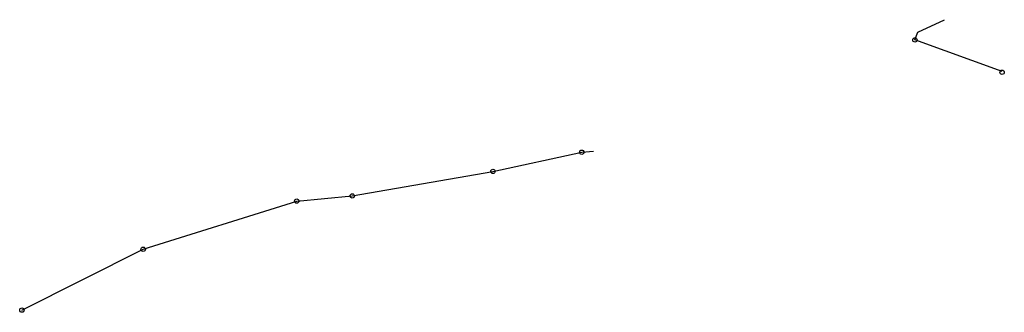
# Model space of a CAD drawing. Header units: metres. Extents: x -623744 to -621204, y -1176889 to -1175637.
# Tile 1 of 2: x -623744 to -623463, y -1176889 to -1176806. Entities that reach past the tile are written whole.
import ezdxf

# ---------------------------------------------------------------- set-up
doc = ezdxf.new("R2010")
doc.units = ezdxf.units.M
for name, color, linetype in [('301_N_Kanalizace_Line', 10, '1SITU-KANALIZACE'), ('301_N_Objekty_050', 10, 'Continuous'), ('301_N_Pripojky_UV_035', 10, '1SITU-KANALIZACE'), ('301_S_Objekty_050', 42, 'Continuous'), ('301_V_Kanalizace_Line', 211, '1SITU-KANALIZACE')]:
    doc.layers.add(name, color=color, linetype=linetype)
doc.layers.add('301_S_Kanalizace_Line', color=42, linetype='1SITU-KANALIZACE', lineweight=30)
doc.styles.add('SLABSITU', font='isocp.shx')
doc.linetypes.add('1SITU-KANALIZACE', pattern='A,3,["c",SLABSITU,S=3,R=0,X=0,Y=-1.07],3', length=6)

msp = doc.modelspace()

# ---------------------------------------------------------------- linework, layer by layer
at = {"layer": '301_N_Kanalizace_Line'}
msp.add_lwpolyline([(-623708.41, -1176870.9), (-623664.71, -1176857.19), (-623648.9, -1176855.74), (-623608.84, -1176848.75), (-623583.58, -1176843.28)], dxfattribs=at)
at = {"layer": '301_N_Objekty_050'}
for centre in [(-623488.74, -1176811.34), (-623583.58, -1176843.28), (-623608.84, -1176848.75), (-623664.71, -1176857.19), (-623648.9, -1176855.74)]:
    msp.add_circle(centre, 0.62, dxfattribs=at)
at = {"layer": '301_N_Pripojky_UV_035', "ltscale": 0.5}
for points in [[(-623488.74, -1176811.34), (-623487.93, -1176809.11), (-623480.31, -1176805.57)], [(-623583.58, -1176843.28), (-623580.18, -1176842.99)]]:
    msp.add_lwpolyline(points, dxfattribs=at)
at = {"layer": '301_S_Kanalizace_Line'}
msp.add_lwpolyline([(-623463.93, -1176820.34), (-623488.74, -1176811.34)], dxfattribs=at)
at = {"layer": '301_S_Objekty_050'}
msp.add_circle((-623463.9, -1176820.52), 0.62, dxfattribs=at)
at = {"layer": '301_V_Kanalizace_Line'}
msp.add_lwpolyline([(-623742.94, -1176888.23), (-623708.41, -1176870.9)], dxfattribs=at)
for centre in [(-623708.41, -1176870.9), (-623742.94, -1176888.23)]:
    msp.add_circle(centre, 0.62, dxfattribs=at)

doc.saveas('drawing.dxf')
